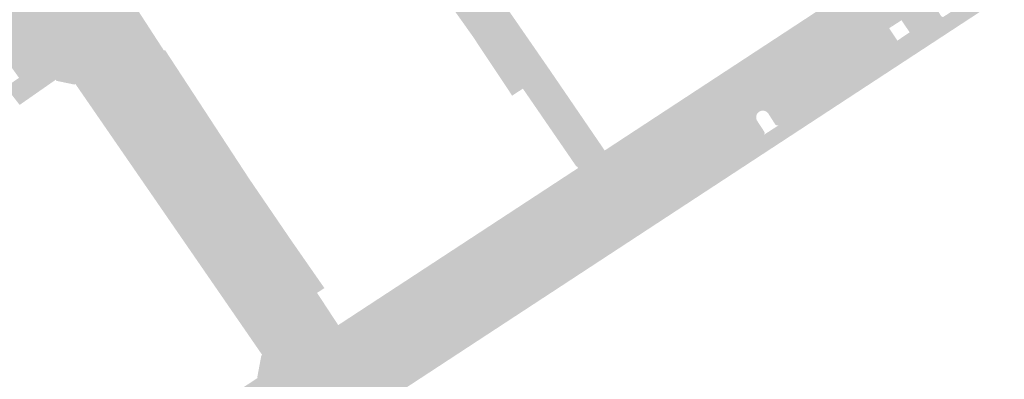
# Model space of a CAD drawing. Header units: inches. Extents: x 83502 to 84837, y 445986 to 447217.
# Tile 24 of 44: x 83868 to 83944, y 446964 to 446992. Entities that reach past the tile are written whole.
import ezdxf

# ---------------------------------------------------------------- set-up
doc = ezdxf.new("R2010")
doc.units = ezdxf.units.IN
doc.header["$MEASUREMENT"] = 0

msp = doc.modelspace()

# ---------------------------------------------------------------- hatches: boundary and pattern name
for points in [[(83904.307, 447015.741), (83905.523, 447014.05), (83905.507, 447014.041), (83905.394, 447014.133), (83905.292, 447014.19), (83905.183, 447014.227), (83905.068, 447014.244), (83904.981, 447014.242), (83903.304, 447013.222), (83902.478, 446999.168), (83902.45, 446998.691), (83911.761, 447005.374), (83912.923, 447003.758), (83906.701, 446999.284), (83903.264, 446996.812), (83906.241, 446992.505), (83909.035, 446988.461), (83906.918, 446987.058), (83906.085, 446986.513), (83903.031, 446991.112), (83901.274, 446993.585), (83900.35, 446994.894), (83896.025, 447001.427), (83893.548, 447005.178), (83891.546, 447008.26), (83889.733, 447011.051), (83891.401, 447012.21), (83900.134, 446998.984), (83900.419, 446999.162), (83900.931, 446999.484), (83901.464, 447009.208), (83901.577, 447011.678), (83900.475, 447013.555), (83898.397, 447017.071), (83899.742, 447018.005), (83901.953, 447014.279), (83904.307, 447015.741)], [(83955.766, 447009.151), (83936.697, 446996.6), (83935.945, 446996.105), (83932.224, 446993.646), (83931.472, 446993.152), (83913.513, 446981.352), (83912.761, 446980.858), (83910.504, 446979.403), (83909.752, 446978.908), (83897.15, 446970.608), (83896.398, 446970.113), (83895.919, 446970.876), (83896.616, 446971.332), (83899.945, 446973.513), (83903.316, 446975.721), (83906.636, 446977.896), (83910.106, 446980.17), (83911.201, 446980.887), (83911.112, 446981.038), (83911.07, 446981.011), (83906.918, 446987.058), (83909.035, 446988.461), (83913.27, 446982.255), (83916.708, 446984.51), (83920.052, 446986.704), (83923.355, 446988.87), (83926.763, 446991.105), (83930.17, 446993.34), (83933.535, 446995.548), (83936.859, 446997.728), (83940.137, 446999.878), (83943.297, 447001.951), (83946.516, 447004.062), (83947.072, 447004.427), (83950.571, 447006.722), (83952.393, 447007.911), (83955.707, 447010.073), (83955.899, 447009.846), (83955.921, 447009.809), (83955.94, 447009.77), (83955.956, 447009.729), (83955.968, 447009.687), (83955.976, 447009.645), (83955.981, 447009.602), (83955.982, 447009.558), (83955.979, 447009.515), (83955.973, 447009.472), (83955.963, 447009.43), (83955.95, 447009.388), (83955.932, 447009.348), (83955.912, 447009.31), (83955.889, 447009.273), (83955.862, 447009.239), (83955.833, 447009.207), (83955.8, 447009.178), (83955.766, 447009.151), (83955.766, 447009.151)], [(83954.355, 447000.855), (83950.897, 446998.589), (83947.523, 446996.378), (83944.149, 446994.167), (83940.775, 446991.956), (83940.019, 446991.46), (83939.242, 446992.65), (83939.369, 446992.728), (83939.375, 446992.715), (83939.382, 446992.703), (83939.391, 446992.692), (83939.4, 446992.681), (83939.41, 446992.671), (83939.421, 446992.663), (83939.433, 446992.655), (83939.445, 446992.648), (83939.458, 446992.642), (83939.471, 446992.637), (83939.485, 446992.634), (83939.499, 446992.632), (83939.513, 446992.631), (83939.527, 446992.631), (83939.541, 446992.632), (83939.555, 446992.635), (83939.569, 446992.639), (83939.582, 446992.644), (83939.595, 446992.65), (83939.607, 446992.657), (83939.618, 446992.666), (83939.629, 446992.675), (83948.866, 446998.703), (83950.602, 446999.892), (83958.863, 447005.312), (83958.877, 447005.321), (83958.89, 447005.33), (83958.902, 447005.341), (83958.913, 447005.353), (83958.923, 447005.365), (83958.932, 447005.378), (83958.94, 447005.393), (83958.947, 447005.407), (83958.953, 447005.422), (83958.957, 447005.438), (83958.96, 447005.454), (83958.962, 447005.47), (83958.962, 447005.487), (83958.961, 447005.503), (83958.958, 447005.519), (83958.954, 447005.535), (83958.949, 447005.551), (83958.943, 447005.566), (83958.935, 447005.58), (83958.926, 447005.594), (83958.903, 447005.632), (83958.883, 447005.672), (83958.867, 447005.714), (83958.855, 447005.757), (83958.847, 447005.801), (83958.843, 447005.846), (83958.844, 447005.891), (83958.848, 447005.935), (83958.856, 447005.979), (83958.868, 447006.022), (83958.884, 447006.064), (83958.904, 447006.104), (83958.928, 447006.142), (83958.955, 447006.178), (83958.985, 447006.211), (83959.018, 447006.242), (83959.053, 447006.269), (83959.091, 447006.293), (83961.049, 447007.574), (83961.657, 447007.971), (83962.725, 447006.341), (83954.355, 447000.855), (83954.355, 447000.855)], [(83877.863, 446990.145), (83878.432, 446989.321), (83875.611, 446987.218), (83875.123, 446987.942), (83872.869, 446986.421), (83872.174, 446987.429), (83872.092, 446987.376), (83870.702, 446987.665), (83870.66, 446987.753), (83867.851, 446985.793), (83866.938, 446986.972), (83866.949, 446987.012), (83866.957, 446987.053), (83866.962, 446987.095), (83866.964, 446987.137), (83866.962, 446987.179), (83866.957, 446987.22), (83866.949, 446987.261), (83866.938, 446987.301), (83867.803, 446987.898), (83867.161, 446988.795), (83866.652, 446988.469), (83866.328, 446988.242), (83864.676, 446990.732), (83865.498, 446991.302), (83864.878, 446992.173), (83866.913, 446993.585), (83866.874, 446993.673), (83867.18, 446995.056), (83867.247, 446995.109), (83866.481, 446996.315), (83867.337, 446996.854), (83866.788, 446997.69), (83869.089, 446999.293), (83869.071, 446999.33), (83869.056, 446999.368), (83869.044, 446999.408), (83869.036, 446999.448), (83869.031, 446999.489), (83869.029, 446999.53), (83869.031, 446999.571), (83869.037, 446999.612), (83869.046, 446999.652), (83869.058, 446999.691), (83869.074, 446999.73), (83869.093, 446999.766), (83869.115, 446999.801), (83869.14, 446999.834), (83869.168, 446999.865), (83869.198, 446999.893), (83869.23, 446999.918), (83869.265, 446999.941), (83870.075, 447000.488), (83870.229, 447000.329), (83871.765, 447001.316), (83872.5, 447000.196), (83874.614, 446996.974), (83874.586, 446996.914), (83874.625, 446996.854), (83876.865, 446993.396), (83878.606, 446990.709), (83877.863, 446990.145), (83877.863, 446990.145)], [(83937.696, 446993.432), (83933.955, 446990.962), (83933.2, 446990.472), (83931.472, 446993.152), (83932.224, 446993.646), (83935.945, 446996.105), (83936.697, 446996.6), (83938.435, 446993.947), (83938.104, 446993.73), (83937.696, 446993.432), (83937.696, 446993.432)], [(83940.019, 446991.46), (83937.455, 446989.78), (83937.423, 446989.759), (83936.516, 446991.144), (83936.943, 446991.435), (83936.309, 446992.368), (83935.891, 446992.098), (83935.826, 446992.197), (83937.696, 446993.432), (83938.104, 446993.73), (83938.148, 446993.753), (83938.194, 446993.772), (83938.242, 446993.787), (83938.291, 446993.798), (83938.34, 446993.804), (83938.39, 446993.805), (83938.44, 446993.802), (83938.489, 446993.794), (83938.537, 446993.782), (83938.585, 446993.765), (83938.63, 446993.744), (83938.673, 446993.719), (83938.714, 446993.69), (83938.752, 446993.658), (83938.787, 446993.622), (83938.818, 446993.583), (83939.369, 446992.728), (83939.242, 446992.65), (83940.019, 446991.46)], [(83930.628, 446988.802), (83925.272, 446985.273), (83925.244, 446985.255), (83915.319, 446978.694), (83913.513, 446981.352), (83931.472, 446993.152), (83933.2, 446990.472), (83930.628, 446988.802), (83930.628, 446988.802)], [(83937.423, 446989.759), (83934.136, 446987.605), (83931.893, 446986.135), (83931.142, 446987.324), (83931.025, 446987.22), (83930.492, 446988.088), (83930.47, 446988.126), (83930.451, 446988.167), (83930.435, 446988.208), (83930.423, 446988.251), (83930.414, 446988.295), (83930.41, 446988.339), (83930.409, 446988.384), (83930.412, 446988.428), (83930.418, 446988.472), (83930.428, 446988.515), (83930.442, 446988.558), (83930.459, 446988.599), (83930.48, 446988.638), (83930.504, 446988.676), (83930.531, 446988.711), (83930.561, 446988.744), (83930.593, 446988.774), (83930.628, 446988.802), (83933.2, 446990.472), (83933.955, 446990.962), (83935.826, 446992.197), (83935.891, 446992.098), (83935.355, 446991.752), (83935.996, 446990.79), (83936.516, 446991.144), (83937.423, 446989.759)], [(83883.459, 446983.442), (83885.652, 446980.086), (83888.925, 446975.284), (83891.511, 446971.565), (83890.942, 446971.194), (83890.374, 446972.017), (83878.432, 446989.321), (83877.863, 446990.145), (83878.606, 446990.709), (83879.06, 446990.009), (83879.137, 446990.057), (83881.249, 446986.825), (83883.459, 446983.442), (83883.459, 446983.442)], [(83878.432, 446989.321), (83890.374, 446972.017), (83887.315, 446970.023), (83886.74, 446970.907), (83886.717, 446970.943), (83886.691, 446970.977), (83886.663, 446971.008), (83886.631, 446971.037), (83886.598, 446971.063), (83886.562, 446971.086), (83886.524, 446971.105), (83886.485, 446971.121), (83886.444, 446971.134), (83886.402, 446971.143), (83886.36, 446971.148), (83886.317, 446971.15), (83886.275, 446971.147), (83886.233, 446971.141), (83886.191, 446971.132), (83886.151, 446971.118), (83886.111, 446971.101), (83886.074, 446971.081), (83886.783, 446971.568), (83877.066, 446985.697), (83876.782, 446985.483), (83875.611, 446987.218), (83878.432, 446989.321), (83878.432, 446989.321)], [(83930.993, 446986.989), (83926.785, 446984.22), (83926.767, 446984.212), (83926.748, 446984.206), (83926.728, 446984.201), (83926.708, 446984.198), (83926.688, 446984.197), (83926.668, 446984.198), (83926.649, 446984.2), (83926.629, 446984.204), (83926.61, 446984.21), (83926.591, 446984.217), (83926.573, 446984.226), (83926.556, 446984.236), (83926.54, 446984.248), (83926.524, 446984.262), (83926.511, 446984.276), (83926.498, 446984.292), (83925.966, 446985.133), (83925.939, 446985.168), (83925.908, 446985.2), (83925.875, 446985.23), (83925.84, 446985.257), (83925.803, 446985.28), (83925.763, 446985.301), (83925.722, 446985.318), (83925.68, 446985.331), (83925.637, 446985.341), (83925.59, 446985.347), (83925.543, 446985.349), (83925.495, 446985.347), (83925.448, 446985.341), (83925.402, 446985.33), (83925.357, 446985.315), (83925.314, 446985.296), (83925.272, 446985.273), (83930.628, 446988.802), (83930.593, 446988.774), (83930.561, 446988.744), (83930.531, 446988.711), (83930.504, 446988.676), (83930.48, 446988.638), (83930.459, 446988.599), (83930.442, 446988.558), (83930.428, 446988.515), (83930.418, 446988.472), (83930.412, 446988.428), (83930.409, 446988.384), (83930.41, 446988.339), (83930.414, 446988.295), (83930.423, 446988.251), (83930.435, 446988.208), (83930.451, 446988.167), (83930.47, 446988.126), (83930.492, 446988.088), (83931.025, 446987.22), (83931.033, 446987.204), (83931.04, 446987.187), (83931.045, 446987.17), (83931.048, 446987.153), (83931.05, 446987.135), (83931.05, 446987.117), (83931.048, 446987.099), (83931.045, 446987.081), (83931.04, 446987.064), (83931.033, 446987.048), (83931.025, 446987.032), (83931.016, 446987.016), (83931.005, 446987.002), (83930.993, 446986.989), (83930.993, 446986.989)], [(83876.782, 446985.483), (83876.806, 446985.445), (83876.826, 446985.405), (83876.843, 446985.363), (83876.856, 446985.32), (83876.866, 446985.276), (83876.871, 446985.231), (83876.873, 446985.186), (83876.87, 446985.142), (83876.864, 446985.097), (83876.854, 446985.053), (83876.84, 446985.01), (83876.822, 446984.969), (83876.801, 446984.929), (83876.777, 446984.892), (83876.749, 446984.856), (83876.718, 446984.823), (83876.685, 446984.793), (83876.649, 446984.766), (83876.229, 446984.486), (83876.208, 446984.47), (83876.189, 446984.452), (83876.171, 446984.433), (83876.155, 446984.413), (83876.141, 446984.391), (83876.128, 446984.367), (83876.118, 446984.343), (83876.11, 446984.318), (83876.104, 446984.293), (83876.1, 446984.267), (83876.099, 446984.241), (83876.099, 446984.215), (83876.102, 446984.189), (83876.107, 446984.163), (83876.115, 446984.138), (83876.124, 446984.114), (83876.136, 446984.09), (83876.149, 446984.068), (83885.24, 446970.869), (83885.256, 446970.85), (83885.274, 446970.832), (83885.293, 446970.815), (83885.314, 446970.8), (83885.335, 446970.788), (83885.358, 446970.777), (83885.382, 446970.768), (83885.406, 446970.761), (83885.431, 446970.757), (83885.456, 446970.755), (83885.481, 446970.755), (83885.507, 446970.757), (83885.531, 446970.761), (83885.556, 446970.768), (83885.58, 446970.776), (83885.602, 446970.787), (83885.624, 446970.799), (83885.645, 446970.814), (83886.074, 446971.081), (83886.111, 446971.101), (83886.151, 446971.118), (83886.191, 446971.132), (83886.233, 446971.141), (83886.275, 446971.147), (83886.317, 446971.15), (83886.36, 446971.148), (83886.402, 446971.143), (83886.444, 446971.134), (83886.485, 446971.121), (83886.524, 446971.105), (83886.562, 446971.086), (83886.598, 446971.063), (83886.631, 446971.037), (83886.663, 446971.008), (83886.691, 446970.977), (83886.717, 446970.943), (83886.74, 446970.907), (83887.315, 446970.023), (83887.86, 446969.185), (83885.72, 446967.768), (83884.245, 446969.909), (83882.011, 446973.152), (83879.778, 446976.392), (83877.795, 446979.271), (83875.722, 446982.279), (83873.656, 446985.279), (83872.869, 446986.421), (83875.123, 446987.942), (83875.611, 446987.218), (83876.782, 446985.483), (83876.782, 446985.483)], [(83927.327, 446983.143), (83924.017, 446980.974), (83922.109, 446979.723), (83920.665, 446978.777), (83917.338, 446976.596), (83917.162, 446976.481), (83916.438, 446977.631), (83916.564, 446977.702), (83916.579, 446977.687), (83916.596, 446977.674), (83916.613, 446977.662), (83916.632, 446977.652), (83916.651, 446977.643), (83916.671, 446977.637), (83916.692, 446977.632), (83916.713, 446977.629), (83916.734, 446977.628), (83916.756, 446977.629), (83916.777, 446977.632), (83916.797, 446977.637), (83916.818, 446977.644), (83916.837, 446977.653), (83925.611, 446983.458), (83926.785, 446984.22), (83930.993, 446986.989), (83931.005, 446987.002), (83931.016, 446987.016), (83931.025, 446987.032), (83931.033, 446987.048), (83931.04, 446987.064), (83931.045, 446987.081), (83931.048, 446987.099), (83931.05, 446987.117), (83931.05, 446987.135), (83931.048, 446987.153), (83931.045, 446987.17), (83931.04, 446987.187), (83931.033, 446987.204), (83931.025, 446987.22), (83931.142, 446987.324), (83931.893, 446986.135), (83930.773, 446985.401), (83927.327, 446983.143), (83927.327, 446983.143)], [(83876.782, 446985.483), (83877.066, 446985.697), (83886.783, 446971.568), (83886.074, 446971.081), (83885.645, 446970.814), (83885.624, 446970.799), (83885.602, 446970.787), (83885.58, 446970.776), (83885.556, 446970.768), (83885.531, 446970.761), (83885.507, 446970.757), (83885.481, 446970.755), (83885.456, 446970.755), (83885.431, 446970.757), (83885.406, 446970.761), (83885.382, 446970.768), (83885.358, 446970.777), (83885.335, 446970.788), (83885.314, 446970.8), (83885.293, 446970.815), (83885.274, 446970.832), (83885.256, 446970.85), (83885.24, 446970.869), (83876.149, 446984.068), (83876.136, 446984.09), (83876.124, 446984.114), (83876.115, 446984.138), (83876.107, 446984.163), (83876.102, 446984.189), (83876.099, 446984.215), (83876.099, 446984.241), (83876.1, 446984.267), (83876.104, 446984.293), (83876.11, 446984.318), (83876.118, 446984.343), (83876.128, 446984.367), (83876.141, 446984.391), (83876.155, 446984.413), (83876.171, 446984.433), (83876.189, 446984.452), (83876.208, 446984.47), (83876.229, 446984.486), (83876.649, 446984.766), (83876.685, 446984.793), (83876.718, 446984.823), (83876.749, 446984.856), (83876.777, 446984.892), (83876.801, 446984.929), (83876.822, 446984.969), (83876.84, 446985.01), (83876.854, 446985.053), (83876.864, 446985.097), (83876.87, 446985.142), (83876.873, 446985.186), (83876.871, 446985.231), (83876.866, 446985.276), (83876.856, 446985.32), (83876.843, 446985.363), (83876.826, 446985.405), (83876.806, 446985.445), (83876.782, 446985.483), (83876.782, 446985.483)], [(83925.611, 446983.458), (83916.837, 446977.653), (83916.818, 446977.644), (83916.797, 446977.637), (83916.777, 446977.632), (83916.756, 446977.629), (83916.734, 446977.628), (83916.713, 446977.629), (83916.692, 446977.632), (83916.671, 446977.637), (83916.651, 446977.643), (83916.632, 446977.652), (83916.613, 446977.662), (83916.596, 446977.674), (83916.579, 446977.687), (83916.564, 446977.702), (83916.007, 446978.566), (83915.969, 446978.603), (83915.929, 446978.637), (83915.885, 446978.666), (83915.839, 446978.692), (83915.79, 446978.714), (83915.74, 446978.731), (83915.689, 446978.743), (83915.635, 446978.751), (83915.581, 446978.754), (83915.527, 446978.752), (83915.473, 446978.745), (83915.42, 446978.732), (83915.369, 446978.716), (83915.319, 446978.694), (83925.244, 446985.255), (83925.207, 446985.225), (83925.172, 446985.192), (83925.141, 446985.156), (83925.113, 446985.117), (83925.089, 446985.076), (83925.068, 446985.033), (83925.052, 446984.988), (83925.04, 446984.942), (83925.033, 446984.899), (83925.029, 446984.855), (83925.029, 446984.811), (83925.033, 446984.767), (83925.04, 446984.724), (83925.051, 446984.681), (83925.066, 446984.64), (83925.084, 446984.599), (83925.105, 446984.561), (83925.664, 446983.703), (83925.671, 446983.688), (83925.677, 446983.672), (83925.681, 446983.655), (83925.684, 446983.638), (83925.685, 446983.622), (83925.685, 446983.605), (83925.684, 446983.588), (83925.681, 446983.571), (83925.677, 446983.555), (83925.671, 446983.539), (83925.664, 446983.523), (83925.656, 446983.508), (83925.646, 446983.494), (83925.636, 446983.481), (83925.624, 446983.469), (83925.611, 446983.458), (83925.611, 446983.458)], [(83916.007, 446978.566), (83916.564, 446977.702), (83916.438, 446977.631), (83917.162, 446976.481), (83913.986, 446974.399), (83913.288, 446973.942), (83912.515, 446975.121), (83912.39, 446975.039), (83911.847, 446975.867), (83911.825, 446975.903), (83911.807, 446975.941), (83911.791, 446975.981), (83911.779, 446976.022), (83911.771, 446976.063), (83911.766, 446976.105), (83911.765, 446976.148), (83911.767, 446976.19), (83911.773, 446976.232), (83911.782, 446976.273), (83911.795, 446976.314), (83911.812, 446976.353), (83911.831, 446976.391), (83911.854, 446976.427), (83911.88, 446976.46), (83911.908, 446976.492), (83911.94, 446976.521), (83911.973, 446976.547), (83911.589, 446976.296), (83909.752, 446978.908), (83910.504, 446979.403), (83912.761, 446980.858), (83913.513, 446981.352), (83915.319, 446978.694), (83915.369, 446978.716), (83915.42, 446978.732), (83915.473, 446978.745), (83915.527, 446978.752), (83915.581, 446978.754), (83915.635, 446978.751), (83915.689, 446978.743), (83915.74, 446978.731), (83915.79, 446978.714), (83915.839, 446978.692), (83915.885, 446978.666), (83915.929, 446978.637), (83915.969, 446978.603), (83916.007, 446978.566), (83916.007, 446978.566)], [(83911.589, 446976.296), (83901.953, 446969.981), (83902.759, 446968.752), (83902.733, 446968.785), (83902.704, 446968.816), (83902.672, 446968.845), (83902.638, 446968.87), (83902.602, 446968.893), (83902.564, 446968.913), (83902.525, 446968.929), (83902.484, 446968.942), (83902.443, 446968.951), (83902.401, 446968.957), (83902.358, 446968.959), (83902.316, 446968.958), (83902.274, 446968.953), (83902.232, 446968.944), (83902.191, 446968.932), (83902.152, 446968.917), (83902.113, 446968.898), (83902.077, 446968.876), (83899.547, 446967.201), (83897.15, 446970.608), (83909.752, 446978.908), (83911.589, 446976.296), (83911.589, 446976.296)], [(83912.332, 446974.762), (83903.058, 446968.661), (83903.043, 446968.652), (83903.027, 446968.644), (83903.01, 446968.637), (83902.993, 446968.632), (83902.975, 446968.629), (83902.958, 446968.627), (83902.94, 446968.626), (83902.922, 446968.628), (83902.904, 446968.631), (83902.887, 446968.635), (83902.87, 446968.641), (83902.854, 446968.648), (83902.838, 446968.657), (83902.823, 446968.667), (83902.81, 446968.679), (83902.797, 446968.692), (83902.786, 446968.705), (83902.775, 446968.72), (83902.766, 446968.736), (83902.759, 446968.752), (83901.953, 446969.981), (83911.589, 446976.296), (83911.973, 446976.547), (83911.94, 446976.521), (83911.908, 446976.492), (83911.88, 446976.46), (83911.854, 446976.427), (83911.831, 446976.391), (83911.812, 446976.353), (83911.795, 446976.314), (83911.782, 446976.273), (83911.773, 446976.232), (83911.767, 446976.19), (83911.765, 446976.148), (83911.766, 446976.105), (83911.771, 446976.063), (83911.779, 446976.022), (83911.791, 446975.981), (83911.807, 446975.941), (83911.825, 446975.903), (83911.847, 446975.867), (83912.39, 446975.039), (83912.399, 446975.024), (83912.406, 446975.008), (83912.413, 446974.992), (83912.417, 446974.975), (83912.42, 446974.958), (83912.422, 446974.94), (83912.422, 446974.923), (83912.421, 446974.905), (83912.418, 446974.888), (83912.414, 446974.871), (83912.408, 446974.855), (83912.401, 446974.839), (83912.392, 446974.824), (83912.382, 446974.809), (83912.371, 446974.796), (83912.359, 446974.784), (83912.346, 446974.772), (83912.332, 446974.762), (83912.332, 446974.762)], [(83910.567, 446972.158), (83906.713, 446969.633), (83903.495, 446967.525), (83899.846, 446965.133), (83898.815, 446966.677), (83899.547, 446967.201), (83902.077, 446968.876), (83902.113, 446968.898), (83902.152, 446968.917), (83902.191, 446968.932), (83902.232, 446968.944), (83902.274, 446968.953), (83902.316, 446968.958), (83902.358, 446968.959), (83902.401, 446968.957), (83902.443, 446968.951), (83902.484, 446968.942), (83902.525, 446968.929), (83902.564, 446968.913), (83902.602, 446968.893), (83902.638, 446968.87), (83902.672, 446968.845), (83902.704, 446968.816), (83902.733, 446968.785), (83902.759, 446968.752), (83902.766, 446968.736), (83902.775, 446968.72), (83902.786, 446968.705), (83902.797, 446968.692), (83902.81, 446968.679), (83902.823, 446968.667), (83902.838, 446968.657), (83902.854, 446968.648), (83902.87, 446968.641), (83902.887, 446968.635), (83902.904, 446968.631), (83902.922, 446968.628), (83902.94, 446968.626), (83902.958, 446968.627), (83902.975, 446968.629), (83902.993, 446968.632), (83903.01, 446968.637), (83903.027, 446968.644), (83903.043, 446968.652), (83903.058, 446968.661), (83912.332, 446974.762), (83912.346, 446974.772), (83912.359, 446974.784), (83912.371, 446974.796), (83912.382, 446974.809), (83912.392, 446974.824), (83912.401, 446974.839), (83912.408, 446974.855), (83912.414, 446974.871), (83912.418, 446974.888), (83912.421, 446974.905), (83912.422, 446974.923), (83912.422, 446974.94), (83912.42, 446974.958), (83912.417, 446974.975), (83912.413, 446974.992), (83912.406, 446975.008), (83912.399, 446975.024), (83912.39, 446975.039), (83912.515, 446975.121), (83913.288, 446973.942), (83910.567, 446972.158), (83910.567, 446972.158)], [(83896.5, 446958.755), (83893.909, 446956.817), (83893.915, 446956.86), (83893.918, 446956.903), (83893.916, 446956.946), (83893.91, 446956.989), (83893.901, 446957.031), (83893.888, 446957.072), (83893.871, 446957.112), (83893.851, 446957.149), (83893.827, 446957.185), (83893.8, 446957.219), (83893.524, 446957.585), (83888.276, 446958.421), (83886.495, 446960.752), (83886.076, 446960.468), (83884.906, 446962.193), (83884.773, 446962.12), (83884.126, 446963.135), (83886.327, 446964.587), (83886.301, 446964.656), (83886.614, 446966.324), (83886.682, 446966.372), (83885.72, 446967.768), (83887.86, 446969.185), (83887.315, 446970.023), (83890.374, 446972.017), (83890.942, 446971.194), (83892.583, 446968.69), (83893.22, 446969.107), (83895.919, 446970.876), (83896.398, 446970.113), (83897.15, 446970.608), (83899.547, 446967.201), (83898.815, 446966.677), (83899.846, 446965.133), (83897.169, 446963.379), (83899.527, 446960.012), (83898.286, 446959.159), (83898.177, 446959.336), (83898.158, 446959.357), (83898.138, 446959.376), (83898.115, 446959.393), (83898.092, 446959.408), (83898.067, 446959.421), (83898.04, 446959.431), (83898.014, 446959.439), (83897.986, 446959.445), (83897.958, 446959.448), (83897.93, 446959.448), (83897.902, 446959.446), (83897.874, 446959.441), (83897.847, 446959.434), (83897.821, 446959.424), (83897.795, 446959.412), (83897.771, 446959.398), (83896.948, 446958.81), (83896.916, 446958.787), (83896.882, 446958.767), (83896.846, 446958.75), (83896.809, 446958.737), (83896.771, 446958.727), (83896.732, 446958.72), (83896.693, 446958.717), (83896.653, 446958.717), (83896.614, 446958.722), (83896.575, 446958.729), (83896.537, 446958.74), (83896.5, 446958.755), (83896.5, 446958.755)]]:
    msp.add_hatch(color=256).paths.add_polyline_path(points, flags=0)

doc.saveas('drawing.dxf')
